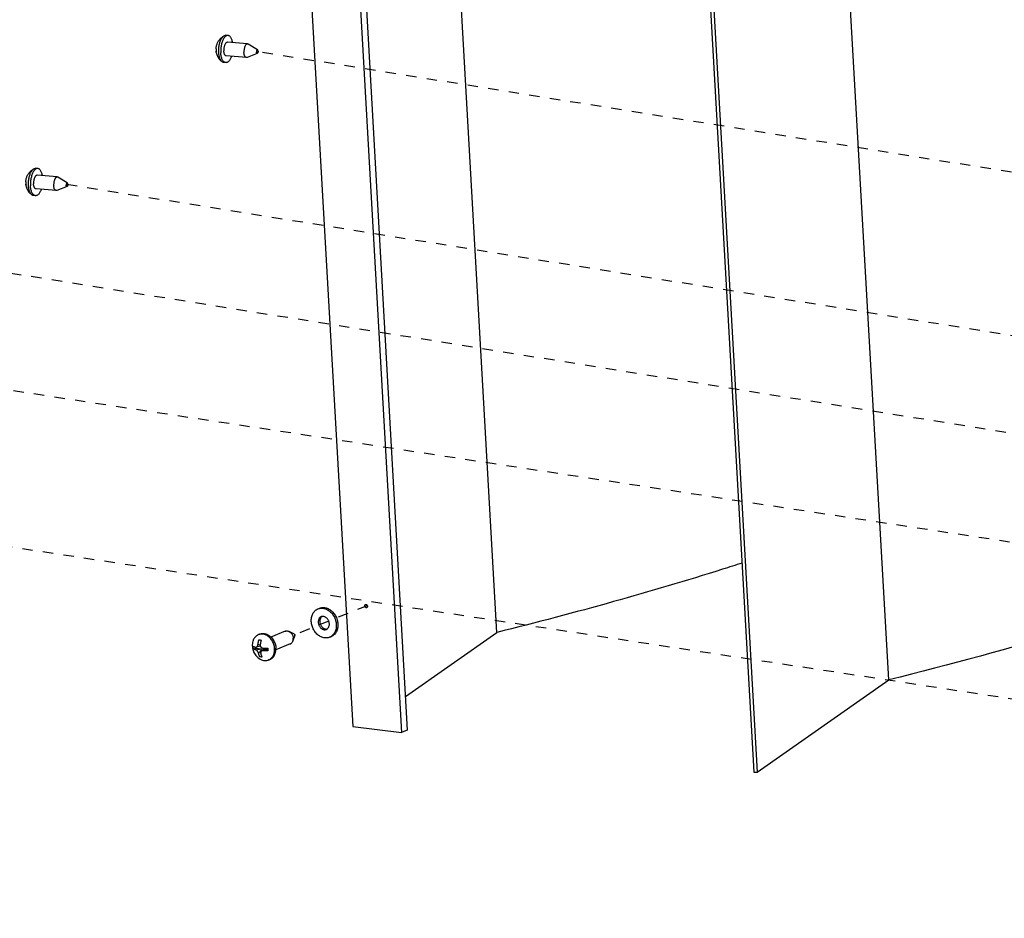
# Model space of a CAD drawing. Header units: inches. Extents: x -4 to 262, y 56 to 231.
# Tile 55 of 162: x 32 to 43, y 161 to 171. Entities that reach past the tile are written whole.
import ezdxf

# ---------------------------------------------------------------- set-up
doc = ezdxf.new("R2010")
doc.units = ezdxf.units.IN
doc.header["$LTSCALE"] = 1.2
doc.header["$MEASUREMENT"] = 0
doc.linetypes.add('DASHED', pattern=[0.2, 0.1, -0.1])
doc.layers.get('0').update_dxf_attribs({"linetype": 'CONTINUOUS'})
for name, color, linetype in [('02___PRT_ALL_AXES', 7, 'CONTINUOUS'), ('6_ALL_SURFS', 7, 'CONTINUOUS'), ('7_ALL_FEATURES', 7, 'CONTINUOUS')]:
    doc.layers.add(name, color=color, linetype=linetype)

msp = doc.modelspace()

# ---------------------------------------------------------------- linework, layer by layer
at = {"color": 7, "linetype": 'Continuous'}
for p, q in [((37.21084948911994, 163.9104514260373), (34.97581840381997, 203.3057308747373)), ((41.73633202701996, 163.3616201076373), (39.50130094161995, 202.7568995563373)), ((37.94464603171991, 201.6931788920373), (40.17967711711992, 162.2978994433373)), ((37.98138199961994, 201.6916852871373), (40.21641308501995, 162.2964058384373)), ((35.14466607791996, 164.1831447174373), (35.16283107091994, 164.1904447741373)), ((35.27679245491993, 163.8543699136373), (35.29495744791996, 163.8616699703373)), ((40.21641308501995, 162.2964058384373), (41.73633202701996, 163.3616201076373)), ((40.17967711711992, 162.2978994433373), (40.21641308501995, 162.2964058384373))]:
    msp.add_line(p, q, dxfattribs=at)
at = {"color": 4, "linetype": 'DASHED'}
for p, q in [((59.50610526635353, 166.6124456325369), (34.44065213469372, 170.6175975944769)), ((59.61414716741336, 164.708069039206), (32.24260688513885, 169.0817054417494)), ((59.6787535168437, 163.5692995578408), (30.31761095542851, 168.2608500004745)), ((59.7431950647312, 162.4334349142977), (28.00017030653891, 167.2500444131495)), ((59.84665685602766, 160.6097886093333), (26.28646462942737, 165.7021306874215)), ((35.71098082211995, 164.2197959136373), (35.35749970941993, 164.0777406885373)), ((35.26776952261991, 164.0416803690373), (34.87581081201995, 163.8841619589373))]:
    msp.add_line(p, q, dxfattribs=at)
at = {"color": 7, "linetype": 'Continuous'}
for points, start_tangent, end_tangent in [([(45.51192814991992, 164.4814188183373), (43.84895914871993, 163.9397592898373), (41.73633202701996, 163.3616201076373)], (-0.9425542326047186, -0.3340531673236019), (-0.9701895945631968, -0.2423471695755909)), ([(35.22045619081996, 163.8473078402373), (35.19980631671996, 163.8515444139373), (35.17937880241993, 163.8591849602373), (35.15958949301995, 163.8700739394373), (35.14084124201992, 163.8839896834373), (35.12351570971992, 163.9006489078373), (35.10796559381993, 163.9197124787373), (35.09450745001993, 163.9407923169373), (35.08341524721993, 163.9634592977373), (35.07491479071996, 163.9872519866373), (35.06917912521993, 164.0116860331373), (35.06632501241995, 164.0362640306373), (35.06641055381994, 164.0604856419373), (35.06943400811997, 164.0838577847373), (35.07533382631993, 164.1059046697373), (35.08398990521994, 164.1261774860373), (35.09522603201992, 164.1442635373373), (35.10881347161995, 164.1597946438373), (35.12447562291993, 164.1724546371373), (35.14189364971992, 164.1819857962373), (35.14466055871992, 164.1831422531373)], (-0.9927311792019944, 0.1203528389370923), (0.9278982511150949, 0.3728335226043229)), ([(35.14466055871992, 164.1831422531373), (35.16071297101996, 164.1881940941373), (35.18055047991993, 164.1909531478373), (35.20100234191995, 164.1902067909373)], (0.9278982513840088, 0.3728335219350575), (0.9927311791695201, -0.1203528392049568)), ([(35.16282555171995, 164.1904423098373), (35.17887796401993, 164.1954941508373), (35.19871547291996, 164.1982532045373), (35.21916733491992, 164.1975068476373)], (0.9278982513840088, 0.3728335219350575), (0.9927311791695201, -0.1203528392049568)), ([(35.20100234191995, 164.1902067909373), (35.22165221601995, 164.1859702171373), (35.24207973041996, 164.1783296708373), (35.26186903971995, 164.1674406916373), (35.28061729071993, 164.1535249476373), (35.29794282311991, 164.1368657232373), (35.31349293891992, 164.1178021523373), (35.32695108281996, 164.0967223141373), (35.33804328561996, 164.0740553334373), (35.34654374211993, 164.0502626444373), (35.35227940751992, 164.0258285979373), (35.35513352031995, 164.0012506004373), (35.35504797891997, 163.9770289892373), (35.35202452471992, 163.9536568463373), (35.34612470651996, 163.9316099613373), (35.33746862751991, 163.9113371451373), (35.32623250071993, 163.8932510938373), (35.31264506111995, 163.8777199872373), (35.29698290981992, 163.8650599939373), (35.27956488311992, 163.8555288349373), (35.27679797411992, 163.8543723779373)], (0.9927311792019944, -0.1203528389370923), (-0.9278982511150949, -0.3728335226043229)), ([(35.21916733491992, 164.1975068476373), (35.23981720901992, 164.1932702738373), (35.26024472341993, 164.1856297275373), (35.28003403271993, 164.1747407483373), (35.29878228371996, 164.1608250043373), (35.31610781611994, 164.1441657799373), (35.33165793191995, 164.1251022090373), (35.34511607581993, 164.1040223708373), (35.35620827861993, 164.0813553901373), (35.36470873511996, 164.0575627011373), (35.37044440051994, 164.0331286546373), (35.37329851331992, 164.0085506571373), (35.37321297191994, 163.9843290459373), (35.37018951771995, 163.9609569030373), (35.36428969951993, 163.9389100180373), (35.35563362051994, 163.9186372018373), (35.34439749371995, 163.9005511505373), (35.33081005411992, 163.8850200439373), (35.31514790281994, 163.8723600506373), (35.29772987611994, 163.8628288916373), (35.29496296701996, 163.8616724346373)], (0.9927311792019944, -0.1203528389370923), (-0.9278982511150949, -0.3728335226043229)), ([(35.18137192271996, 164.0918192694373), (35.17489553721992, 164.0886386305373), (35.16616370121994, 164.0821311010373), (35.15878596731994, 164.0736979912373), (35.15298650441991, 164.0635955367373), (35.14894152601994, 164.0521306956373), (35.14677393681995, 164.0396518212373), (35.14654959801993, 164.0265380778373), (35.14827532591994, 164.0131879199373), (35.15189868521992, 164.0000069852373), (35.15730958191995, 163.9873957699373), (35.16434360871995, 163.9757374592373), (35.17278704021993, 163.9653862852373), (35.18238332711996, 163.9566567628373), (35.19284089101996, 163.9498141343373), (35.20384198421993, 163.9450663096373), (35.21505234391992, 163.9425575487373)], (-0.9278416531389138, -0.3729743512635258), (0.992731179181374, -0.1203528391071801)), ([(35.19065219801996, 164.0944291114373), (35.18432869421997, 164.0894311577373), (35.17695096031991, 164.0809980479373), (35.17115149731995, 164.0708955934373), (35.16710651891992, 164.0594307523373), (35.16493892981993, 164.0469518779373), (35.16471459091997, 164.0338381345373), (35.16644031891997, 164.0204879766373), (35.17006367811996, 164.0073070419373), (35.17547457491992, 163.9946958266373), (35.18250860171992, 163.9830375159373), (35.19095203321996, 163.9726863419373), (35.20054832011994, 163.9639568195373), (35.21100588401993, 163.9571141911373), (35.22200697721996, 163.9523663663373), (35.23321733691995, 163.9498576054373)], (-0.831612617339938, -0.5553561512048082), (0.9927311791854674, -0.1203528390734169)), ([(35.19072683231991, 164.0945246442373), (35.18471616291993, 164.0930228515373), (35.18137192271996, 164.0918192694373)], (-0.9835270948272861, -0.1807607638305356), (-0.9278416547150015, -0.3729743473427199)), ([(35.20640618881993, 164.0949570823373), (35.19532718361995, 164.0951505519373), (35.19072683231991, 164.0945246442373)], (-0.9927311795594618, 0.1203528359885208), (-0.9835270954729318, -0.1807607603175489)), ([(35.24897132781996, 163.9503855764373), (35.25529483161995, 163.9553835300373), (35.26267256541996, 163.9638166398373), (35.26847202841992, 163.9739190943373), (35.27251700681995, 163.9853839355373), (35.27468459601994, 163.9978628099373), (35.27490893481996, 164.0109765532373), (35.27318320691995, 164.0243267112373), (35.26955984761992, 164.0375076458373), (35.26414895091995, 164.0501188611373), (35.25711492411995, 164.0617771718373), (35.24867149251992, 164.0721283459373), (35.23907520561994, 164.0808578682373), (35.22861764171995, 164.0877004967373), (35.21761654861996, 164.0924483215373), (35.20640618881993, 164.0949570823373)], (0.831612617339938, 0.5553561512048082), (-0.9927311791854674, 0.1203528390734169)), ([(35.21505234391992, 163.9425575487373), (35.22613134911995, 163.9423640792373), (35.23674236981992, 163.9444917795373), (35.24008661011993, 163.9456953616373)], (0.9927311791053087, -0.1203528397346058), (0.9278416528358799, 0.3729743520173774)), ([(35.23321733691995, 163.9498576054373), (35.24429634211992, 163.9496641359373), (35.24889669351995, 163.9502900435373)], (0.9927311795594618, -0.1203528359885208), (0.9835270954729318, 0.1807607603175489)), ([(35.24008661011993, 163.9456953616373), (35.24656299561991, 163.9488760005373), (35.24897132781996, 163.9503855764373)], (0.9278416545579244, 0.3729743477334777), (0.831612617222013, 0.5553561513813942)), ([(35.27679797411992, 163.8543723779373), (35.26074556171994, 163.8493205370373), (35.24090805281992, 163.8465614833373), (35.22045619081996, 163.8473078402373)], (-0.9278982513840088, -0.3728335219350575), (-0.9927311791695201, 0.1203528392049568))]:
    msp.add_spline(points, degree=3, dxfattribs=dict(at, start_tangent=start_tangent, end_tangent=end_tangent))
at = {"layer": '02___PRT_ALL_AXES', "color": 7, "linetype": 'Continuous'}
for p, q in [((34.10418564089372, 170.8037924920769), (34.08087561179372, 170.8057436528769)), ((34.33022047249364, 170.7058567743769), (34.09761768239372, 170.7253267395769)), ((34.44568856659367, 170.637103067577), (34.33775793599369, 170.7032975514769)), ((34.31708455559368, 170.5489252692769), (34.08448176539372, 170.568395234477)), ((34.4423757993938, 170.5975262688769), (34.32494258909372, 170.5501958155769)), ((34.07791380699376, 170.489929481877), (34.05460377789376, 170.4918806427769)), ((31.90614039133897, 169.2679003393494), (31.88283036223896, 169.2698515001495)), ((32.13217522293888, 169.1699646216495), (31.89957243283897, 169.1894345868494)), ((32.24764331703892, 169.1012109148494), (32.13971268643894, 169.1674053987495)), ((32.11903930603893, 169.0130331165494), (31.88643651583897, 169.0325030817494)), ((32.24433054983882, 169.0616341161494), (32.12689733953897, 169.0143036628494)), ((31.87986855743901, 168.9540373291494), (31.85655852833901, 168.9559884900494)), ((34.76418618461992, 163.9241634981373), (34.59889381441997, 163.8577366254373)), ((34.87181211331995, 163.8888350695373), (34.81031120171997, 163.9206401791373)), ((34.47081930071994, 163.8911273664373), (34.45573969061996, 163.8850672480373)), ((34.87615787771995, 163.8780213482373), (34.85376884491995, 163.8125029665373)), ((34.82290901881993, 163.7780413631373), (34.65766694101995, 163.7116347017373)), ((34.58826496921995, 163.5988830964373), (34.57318535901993, 163.5928229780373))]:
    msp.add_line(p, q, dxfattribs=at)
for points, start_tangent, end_tangent in [([(34.10418608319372, 170.803786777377), (34.09841065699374, 170.8037471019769), (34.08775322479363, 170.8009548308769), (34.07716943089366, 170.7947203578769), (34.06689569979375, 170.7851829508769), (34.0571615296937, 170.772555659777), (34.04818436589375, 170.7571205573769), (34.0401647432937, 170.7392224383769), (34.03328180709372, 170.719261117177), (34.0276893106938, 170.6976824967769), (34.02351218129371, 170.6749686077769), (34.02084372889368, 170.6516268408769), (34.01974356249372, 170.6281786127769), (34.02023625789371, 170.605147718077)], (-0.9965430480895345, 0.08307799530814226), (0.05679379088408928, -0.9983859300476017)), ([(34.15833036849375, 170.720299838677), (34.15617857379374, 170.7313469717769), (34.15111363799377, 170.7501333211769), (34.14470697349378, 170.766612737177), (34.13710169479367, 170.780417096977), (34.1284676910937, 170.7912380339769), (34.11899783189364, 170.7988338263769), (34.10890365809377, 170.8030347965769), (34.10418608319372, 170.803786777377)], (-0.1683537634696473, 0.9857266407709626), (-0.9965430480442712, 0.08307799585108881)), ([(34.09761415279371, 170.7253249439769), (34.09659738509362, 170.7253788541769), (34.09002877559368, 170.7241624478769), (34.08349493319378, 170.720313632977), (34.07721836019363, 170.7139634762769), (34.07141279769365, 170.705328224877), (34.06627594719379, 170.6947019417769), (34.06198273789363, 170.6824464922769), (34.05867936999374, 170.668979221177), (34.05647833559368, 170.654758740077), (34.05545458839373, 170.6402693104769), (34.05564299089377, 170.6260043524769)], (-0.9962940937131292, 0.0860120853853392), (0.05679379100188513, -0.9983859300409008)), ([(34.08448529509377, 170.5683970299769), (34.07912237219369, 170.5698005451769), (34.07314885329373, 170.5738821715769), (34.06778492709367, 170.5804490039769), (34.06321325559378, 170.589277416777), (34.05958952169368, 170.6000667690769), (34.05703712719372, 170.6124496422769), (34.05564299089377, 170.6260043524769)], (-0.9962940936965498, 0.0860120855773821), (-0.0567937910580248, 0.9983859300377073)), ([(34.33022029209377, 170.705854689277), (34.32920017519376, 170.7059088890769), (34.32263156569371, 170.7046924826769), (34.31609772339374, 170.700843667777), (34.3098211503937, 170.6944935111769), (34.30401558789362, 170.6858582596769), (34.29887873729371, 170.6752319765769), (34.29458552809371, 170.662976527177), (34.29128216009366, 170.649509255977), (34.28908112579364, 170.6352887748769), (34.28805737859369, 170.620799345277), (34.28824578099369, 170.6065343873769)], (-0.996275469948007, 0.0862275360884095), (0.05679379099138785, -0.9983859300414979)), ([(34.33775917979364, 170.7032995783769), (34.3355798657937, 170.704451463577), (34.33022029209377, 170.705854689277)], (-0.8523180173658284, 0.5230238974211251), (-0.9962754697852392, 0.08622753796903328)), ([(34.44568841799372, 170.6371036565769), (34.44565460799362, 170.6371237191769), (34.4433359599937, 170.6377783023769), (34.44092915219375, 170.6370496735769), (34.43859820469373, 170.6349874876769), (34.43650196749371, 170.631732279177), (34.43478329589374, 170.6275058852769), (34.43355931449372, 170.622596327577), (34.43291343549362, 170.6173381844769), (34.4328896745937, 170.6120897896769)], (-0.8580087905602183, 0.5136350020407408), (0.0567937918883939, -0.9983859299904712)), ([(34.45119495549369, 170.6228726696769), (34.45117119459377, 170.617624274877), (34.45052531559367, 170.6123661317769), (34.44930133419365, 170.6074565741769), (34.44758266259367, 170.6032301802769), (34.44548642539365, 170.599974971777), (34.44315547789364, 170.5979127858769), (34.44237728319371, 170.597530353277)], (0.05679378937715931, -0.9983859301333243), (-0.9275147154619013, -0.3737866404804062)), ([(34.45119495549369, 170.6228726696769), (34.45059497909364, 170.627753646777), (34.44941215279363, 170.631934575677), (34.44772708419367, 170.6351305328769), (34.44568841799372, 170.6371036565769)], (-0.05679378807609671, 0.9983859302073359), (-0.8580087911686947, 0.5136350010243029)), ([(34.07791336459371, 170.4899351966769), (34.07319578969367, 170.4906871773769), (34.0631016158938, 170.4948881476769), (34.05363175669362, 170.502483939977), (34.0449977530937, 170.513304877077), (34.03739247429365, 170.527109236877), (34.03098580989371, 170.5435886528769), (34.0259208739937, 170.562375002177), (34.02231080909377, 170.583048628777), (34.02023625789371, 170.605147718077)], (-0.9965430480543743, 0.08307799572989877), (-0.05679379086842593, 0.9983859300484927)), ([(34.14518538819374, 170.563259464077), (34.14193470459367, 170.554499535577), (34.13391508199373, 170.5366014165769), (34.12493791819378, 170.521166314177), (34.11520374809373, 170.5085390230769), (34.10493001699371, 170.499001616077), (34.09434622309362, 170.4927671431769), (34.08368879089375, 170.489974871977), (34.07791336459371, 170.4899351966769)], (-0.329910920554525, -0.9440120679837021), (-0.9965430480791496, 0.08307799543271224)), ([(34.31708473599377, 170.5489273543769), (34.31172516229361, 170.5503305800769), (34.30575164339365, 170.5544122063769), (34.3003877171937, 170.560979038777), (34.2958160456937, 170.569807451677), (34.29219231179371, 170.5805968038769), (34.28963991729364, 170.592979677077), (34.28824578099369, 170.6065343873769)], (-0.9962754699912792, 0.08622753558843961), (-0.0567937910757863, 0.9983859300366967)), ([(34.3249428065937, 170.5501952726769), (34.32467346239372, 170.550089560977), (34.31810485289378, 170.5488731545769), (34.31708473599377, 170.5489273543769)], (-0.9282196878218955, -0.3720325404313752), (-0.9962754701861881, 0.08622753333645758)), ([(34.44237728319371, 170.597530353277), (34.44074867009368, 170.5971841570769), (34.43843002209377, 170.5978387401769), (34.43635754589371, 170.5998319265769), (34.43467247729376, 170.6030278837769), (34.43348965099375, 170.6072088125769), (34.4328896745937, 170.6120897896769)], (-0.9275147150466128, -0.3737866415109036), (-0.05679379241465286, 0.9983859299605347)), ([(31.90614083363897, 169.2678946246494), (31.90036540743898, 169.2678549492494), (31.88970797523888, 169.2650626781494), (31.87912418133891, 169.2588282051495), (31.86885045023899, 169.2492907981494), (31.85911628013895, 169.2366635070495), (31.85013911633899, 169.2212284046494), (31.84211949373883, 169.2033302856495), (31.83523655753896, 169.1833689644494), (31.82964406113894, 169.1617903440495), (31.82546693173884, 169.1390764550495), (31.82279847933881, 169.1157346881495), (31.82169831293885, 169.0922864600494), (31.82219100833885, 169.0692555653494)], (-0.9965430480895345, 0.08307799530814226), (0.05679379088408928, -0.9983859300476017)), ([(31.960285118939, 169.1844076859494), (31.95813332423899, 169.1954548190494), (31.95306838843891, 169.2142411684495), (31.94666172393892, 169.2307205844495), (31.93905644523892, 169.2445249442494), (31.93042244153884, 169.2553458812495), (31.92095258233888, 169.2629416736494), (31.9108584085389, 169.2671426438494), (31.90614083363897, 169.2678946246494)], (-0.1683537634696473, 0.9857266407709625), (-0.9965430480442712, 0.08307799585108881)), ([(31.89956890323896, 169.1894327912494), (31.89855213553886, 169.1894867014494), (31.89198352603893, 169.1882702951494), (31.88544968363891, 169.1844214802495), (31.87917311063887, 169.1780713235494), (31.8733675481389, 169.1694360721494), (31.86823069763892, 169.1588097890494), (31.86393748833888, 169.1465543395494), (31.86063412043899, 169.1330870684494), (31.85843308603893, 169.1188665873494), (31.85740933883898, 169.1043771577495), (31.85759774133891, 169.0901121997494)], (-0.9962940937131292, 0.0860120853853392), (0.05679379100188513, -0.9983859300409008)), ([(32.1321750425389, 169.1699625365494), (32.13115492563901, 169.1700167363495), (32.12458631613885, 169.1688003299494), (32.11805247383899, 169.1649515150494), (32.11177590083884, 169.1586013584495), (32.10597033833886, 169.1499661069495), (32.10083348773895, 169.1393398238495), (32.09654027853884, 169.1270843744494), (32.09323691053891, 169.1136171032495), (32.09103587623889, 169.0993966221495), (32.09001212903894, 169.0849071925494), (32.09020053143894, 169.0706422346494)], (-0.996275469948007, 0.0862275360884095), (0.05679379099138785, -0.9983859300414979)), ([(32.13971393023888, 169.1674074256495), (32.13753461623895, 169.1685593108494), (32.1321750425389, 169.1699625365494)], (-0.8523180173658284, 0.5230238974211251), (-0.9962754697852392, 0.08622753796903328)), ([(31.87986811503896, 168.9540430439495), (31.87515054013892, 168.9547950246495), (31.86505636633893, 168.9589959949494), (31.85558650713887, 168.9665917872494), (31.84695250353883, 168.9774127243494), (31.8393472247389, 168.9912170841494), (31.83294056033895, 169.0076965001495), (31.82787562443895, 169.0264828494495), (31.8242655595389, 169.0471564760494), (31.82219100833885, 169.0692555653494)], (-0.9965430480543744, 0.08307799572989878), (-0.05679379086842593, 0.9983859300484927)), ([(31.88644004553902, 169.0325048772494), (31.88107712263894, 169.0339083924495), (31.87510360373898, 169.0379900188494), (31.86973967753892, 169.0445568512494), (31.86516800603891, 169.0533852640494), (31.86154427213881, 169.0641746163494), (31.85899187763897, 169.0765574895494), (31.85759774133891, 169.0901121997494)], (-0.9962940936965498, 0.0860120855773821), (-0.0567937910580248, 0.9983859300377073)), ([(31.94714013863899, 169.0273673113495), (31.94388945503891, 169.0186073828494), (31.93586983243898, 169.0007092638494), (31.92689266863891, 168.9852741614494), (31.91715849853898, 168.9726468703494), (31.90688476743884, 168.9631094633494), (31.89630097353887, 168.9568749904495), (31.88564354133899, 168.9540827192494), (31.87986811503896, 168.9540430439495)], (-0.3299109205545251, -0.9440120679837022), (-0.9965430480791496, 0.08307799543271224)), ([(32.11903948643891, 169.0130352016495), (32.11367991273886, 169.0144384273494), (32.1077063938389, 169.0185200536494), (32.10234246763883, 169.0250868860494), (32.09777079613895, 169.0339152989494), (32.09414706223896, 169.0447046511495), (32.09159466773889, 169.0570875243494), (32.09020053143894, 169.0706422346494)], (-0.9962754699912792, 0.08622753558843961), (-0.0567937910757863, 0.9983859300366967)), ([(32.24764316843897, 169.1012115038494), (32.24760935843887, 169.1012315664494), (32.24529071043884, 169.1018861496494), (32.24288390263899, 169.1011575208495), (32.24055295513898, 169.0990953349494), (32.23845671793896, 169.0958401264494), (32.23673804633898, 169.0916137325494), (32.23551406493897, 169.0867041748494), (32.23486818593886, 169.0814460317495), (32.23484442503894, 169.0761976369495)], (-0.8580087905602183, 0.5136350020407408), (0.0567937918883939, -0.9983859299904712)), ([(32.24433203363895, 169.0616382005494), (32.24270342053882, 169.0612920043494), (32.2403847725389, 169.0619465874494), (32.23831229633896, 169.0639397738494), (32.23662722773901, 169.0671357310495), (32.235444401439, 169.0713166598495), (32.23484442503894, 169.0761976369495)], (-0.9275147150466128, -0.3737866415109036), (-0.05679379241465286, 0.9983859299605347)), ([(32.25314970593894, 169.0869805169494), (32.2531259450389, 169.0817321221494), (32.25248006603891, 169.0764739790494), (32.2512560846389, 169.0715644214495), (32.24953741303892, 169.0673380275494), (32.2474411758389, 169.0640828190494), (32.24511022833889, 169.0620206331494), (32.24433203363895, 169.0616382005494)], (0.05679378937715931, -0.9983859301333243), (-0.9275147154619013, -0.3737866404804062)), ([(32.25314970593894, 169.0869805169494), (32.25254972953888, 169.0918614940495), (32.25136690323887, 169.0960424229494), (32.24968183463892, 169.0992383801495), (32.24764316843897, 169.1012115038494)], (-0.05679378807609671, 0.9983859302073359), (-0.8580087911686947, 0.5136350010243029)), ([(32.12689755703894, 169.0143031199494), (32.12662821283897, 169.0141974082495), (32.12005960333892, 169.0129810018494), (32.11903948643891, 169.0130352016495)], (-0.9282196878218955, -0.3720325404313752), (-0.9962754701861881, 0.08622753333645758)), ([(34.76418621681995, 163.9241634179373), (34.76499310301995, 163.9244794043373), (34.77678675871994, 163.9273559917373), (34.78922452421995, 163.9273021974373), (34.80182842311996, 163.9243200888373), (34.81031118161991, 163.9206401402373)], (0.9278090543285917, 0.3730554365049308), (0.888244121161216, -0.4593717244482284)), ([(34.81031118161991, 163.9206401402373), (34.81411409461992, 163.9185242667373), (34.82560940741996, 163.9101374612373), (34.83587260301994, 163.8994819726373), (34.84450927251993, 163.8869672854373), (34.85118751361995, 163.8730743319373), (34.85565068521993, 163.8583370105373), (34.85772727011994, 163.8433216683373)], (0.8882441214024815, -0.4593717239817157), (0.05664239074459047, -0.9983945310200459)), ([(34.47081626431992, 163.8911261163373), (34.48965019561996, 163.8965615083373), (34.51032568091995, 163.8981693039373), (34.53152534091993, 163.8955991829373), (34.55267090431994, 163.8889212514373), (34.57318557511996, 163.8783176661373), (34.59250976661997, 163.8640776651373), (34.59917713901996, 163.8580330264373)], (0.9278866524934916, 0.3728623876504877), (0.7228724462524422, -0.690981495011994)), ([(34.59917713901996, 163.8580330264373), (34.61011636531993, 163.8465896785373), (34.62552510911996, 163.8263307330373), (34.63831568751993, 163.8038534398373), (34.64813920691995, 163.7797709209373), (34.65472770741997, 163.7547400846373), (34.65790147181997, 163.7294437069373)], (0.7228724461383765, -0.6909814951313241), (0.05664239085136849, -0.9983945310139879)), ([(34.82290898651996, 163.7780414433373), (34.83279842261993, 163.7834218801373), (34.84198635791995, 163.7917192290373), (34.84931281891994, 163.8022986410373), (34.85376873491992, 163.8125030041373)], (0.9278090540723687, 0.3730554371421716), (0.3233905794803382, 0.9462655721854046)), ([(34.85376873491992, 163.8125030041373), (34.85449625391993, 163.8147535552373), (34.85733746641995, 163.8286053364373), (34.85772727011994, 163.8433216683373)], (0.3233905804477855, 0.9462655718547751), (-0.05664239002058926, 0.998394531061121)), ([(34.87181162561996, 163.8888356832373), (34.87297034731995, 163.8880913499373), (34.87477431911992, 163.8861832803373), (34.87601881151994, 163.8837563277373), (34.87655372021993, 163.8811032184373)], (0.8882077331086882, -0.4594420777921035), (0.05664238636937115, -0.9983945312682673)), ([(34.87615961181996, 163.8780261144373), (34.87631452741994, 163.8785439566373), (34.87655372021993, 163.8811032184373)], (0.3223742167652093, 0.9466123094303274), (-0.05664239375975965, 0.9983945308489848)), ([(34.58826800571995, 163.5988843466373), (34.58902141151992, 163.5991908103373), (34.60698630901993, 163.6089101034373), (34.62283873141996, 163.6223417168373), (34.63614626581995, 163.6391192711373), (34.64654591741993, 163.6587851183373), (34.65375401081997, 163.6808028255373), (34.65757392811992, 163.7045718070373), (34.65802705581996, 163.7116190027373)], (0.9278866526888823, 0.3728623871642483), (0.04355297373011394, 0.9990511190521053)), ([(34.65802705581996, 163.7116190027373), (34.65790147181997, 163.7294437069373)], (0.04355297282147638, 0.999051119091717), (-0.0566423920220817, 0.9983945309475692))]:
    msp.add_spline(points, degree=3, dxfattribs=dict(at, start_tangent=start_tangent, end_tangent=end_tangent))
at = {"layer": '6_ALL_SURFS', "color": 7, "linetype": 'Continuous'}
msp.add_line((36.15344991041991, 163.1693874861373), (37.21084948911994, 163.9104514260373), dxfattribs=at)
at = {"layer": '6_ALL_SURFS', "color": 7, "linetype": 'Continuous', "start_tangent": (-0.9520725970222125, -0.3058721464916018), "end_tangent": (-0.9702290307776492, -0.2421892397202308)}
msp.add_spline([(40.04358052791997, 164.7117538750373), (39.81763597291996, 164.6399607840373), (38.55656933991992, 164.2660959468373), (37.21084948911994, 163.9104514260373)], degree=3, dxfattribs=at)
at = {"layer": '7_ALL_FEATURES', "color": 7, "linetype": 'Continuous'}
for p, q in [((33.30931743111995, 202.2195051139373), (35.54434851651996, 162.8242256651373)), ((33.87220076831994, 202.1512644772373), (36.10723185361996, 162.7559850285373)), ((33.94031949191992, 202.1786396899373), (36.17535057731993, 162.7833602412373)), ((34.05912721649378, 170.800212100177), (34.06058643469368, 170.801038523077)), ((33.96841765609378, 170.621062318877), (33.96964641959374, 170.6109886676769)), ((33.96887082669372, 170.6108580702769), (33.96809745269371, 170.6156278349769)), ((31.86108196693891, 169.2643199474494), (31.86254118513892, 169.2651463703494)), ((31.77082557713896, 169.0749659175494), (31.77005220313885, 169.0797356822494)), ((31.77037240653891, 169.0851701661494), (31.77160117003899, 169.0750965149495)), ((34.46176810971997, 163.8258013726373), (34.47412289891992, 163.8240518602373)), ((34.47412289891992, 163.8240518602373), (34.48743997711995, 163.8226890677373)), ((34.39765509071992, 163.7200605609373), (34.42426694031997, 163.7307551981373)), ((34.42375099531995, 163.7398493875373), (34.42426694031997, 163.7307551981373)), ((34.42426694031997, 163.7307551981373), (34.48844660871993, 163.7229744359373)), ((34.42456510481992, 163.7095068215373), (34.48844660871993, 163.7229744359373)), ((34.47846916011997, 163.7511833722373), (34.42971974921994, 163.7399013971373)), ((34.47614198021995, 163.7647802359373), (34.45058117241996, 163.7717009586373)), ((34.45631815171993, 163.6705793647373), (34.49529688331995, 163.7145763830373)), ((34.52326563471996, 163.7174258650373), (34.49081738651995, 163.6937756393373)), ((34.49529688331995, 163.7145763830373), (34.49625224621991, 163.6977368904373)), ((34.52695440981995, 163.7183059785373), (34.50973531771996, 163.6991812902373)), ((34.52695440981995, 163.7183059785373), (34.56328686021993, 163.7139012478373)), ((34.47300811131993, 163.6276819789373), (34.49304688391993, 163.6357350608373)), ((34.48536290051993, 163.6259324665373), (34.47300811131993, 163.6276819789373)), ((34.49867997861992, 163.6245696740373), (34.48536290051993, 163.6259324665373)), ((35.54434851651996, 162.8242256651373), (36.10723185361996, 162.7559850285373)), ((36.17535057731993, 162.7833602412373), (36.10723185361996, 162.7559850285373))]:
    msp.add_line(p, q, dxfattribs=at)
for centre, major_axis, ratio, start_param in [((34.48768971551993, 163.7139951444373), (0.0053032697, -0.0065015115), 0.991548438, -0.7021411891), ((34.52874769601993, 163.7090175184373), (-0.006268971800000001, 0.007685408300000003), 0.7095920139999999, 0.1551788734)]:
    msp.add_ellipse(centre, major_axis=major_axis, ratio=ratio, start_param=start_param, end_param=0.7021411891, dxfattribs=at)
for points, start_tangent, end_tangent in [([(33.96624001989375, 170.6482821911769), (33.96689150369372, 170.658682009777), (33.96899917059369, 170.6742260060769), (33.97237991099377, 170.6892841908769), (33.97706992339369, 170.7041022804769), (33.98328908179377, 170.719048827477), (33.99136161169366, 170.7342999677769), (34.00083807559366, 170.748694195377), (34.01143352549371, 170.7618854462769), (34.0243971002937, 170.7751275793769), (34.03765313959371, 170.786223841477), (34.05518130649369, 170.797978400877)], (0.03374358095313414, 0.9994305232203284), (0.8616241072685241, 0.5075469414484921)), ([(33.99692622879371, 170.607098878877), (33.99642132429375, 170.629069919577), (33.99736825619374, 170.6514428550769), (33.99974774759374, 170.6737622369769), (34.00351135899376, 170.6955737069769), (34.00858247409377, 170.7164332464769), (34.01485785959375, 170.7359162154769), (34.02220976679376, 170.7536259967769), (34.03048853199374, 170.769202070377), (34.03952562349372, 170.7823273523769), (34.04913707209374, 170.7927346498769), (34.05912721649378, 170.800212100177)], (-0.0567937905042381, 0.9983859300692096), (0.8616241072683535, 0.5075469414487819)), ([(34.06058644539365, 170.8010385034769), (34.06929268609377, 170.8046074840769), (34.07942654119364, 170.8058313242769), (34.08087551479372, 170.8057425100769)], (0.8785514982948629, 0.4776476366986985), (0.9964195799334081, -0.08454596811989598)), ([(33.96624003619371, 170.648282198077), (33.96626749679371, 170.6468779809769), (33.96654525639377, 170.6449847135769), (33.96709953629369, 170.643110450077), (33.96792392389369, 170.641268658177)], (-0.03367222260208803, -0.9994329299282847), (0.4646394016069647, -0.8854999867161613)), ([(33.96792392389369, 170.641268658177), (33.96783655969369, 170.6312393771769), (33.96841765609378, 170.621062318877)], (-0.04195017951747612, -0.9991197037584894), (0.08944437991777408, -0.995991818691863)), ([(33.96809743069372, 170.615627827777), (33.96805507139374, 170.615938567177), (33.96795509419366, 170.6176164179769), (33.96806976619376, 170.619300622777), (33.96840044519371, 170.6210022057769), (33.96841631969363, 170.621063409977)], (-0.1468284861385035, 0.9891619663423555), (0.2531051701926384, 0.9674387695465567)), ([(33.96964641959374, 170.6109886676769), (33.96890348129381, 170.612616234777), (33.96837137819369, 170.6142694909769), (33.96809743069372, 170.615627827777)], (-0.4646394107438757, 0.8854999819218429), (-0.146828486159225, 0.9891619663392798)), ([(34.03537913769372, 170.499893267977), (34.0180687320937, 170.515360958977), (34.0036389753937, 170.5319288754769), (33.99089657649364, 170.550852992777), (33.98086906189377, 170.5706930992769), (33.97372784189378, 170.590340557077), (33.96924626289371, 170.6087938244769), (33.96887082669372, 170.6108580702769)], (-0.7869149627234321, 0.6170614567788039), (-0.1732264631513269, 0.9848820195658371)), ([(34.03537873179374, 170.4998927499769), (34.0278756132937, 170.5070753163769), (34.01986242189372, 170.518141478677), (34.01282387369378, 170.531867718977), (34.00690325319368, 170.5479746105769), (34.00222108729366, 170.5661342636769), (33.99887269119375, 170.5859770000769), (33.99692622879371, 170.607098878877)], (-0.7871423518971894, 0.6167713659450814), (-0.05679379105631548, 0.9983859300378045)), ([(34.05460387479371, 170.4918817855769), (34.0461569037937, 170.493765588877), (34.03670032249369, 170.498894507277), (34.03537873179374, 170.4998927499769)], (-0.9964195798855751, 0.08454596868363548), (-0.7871423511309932, 0.6167713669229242)), ([(31.76819477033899, 169.1123900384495), (31.76884625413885, 169.1227898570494), (31.77095392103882, 169.1383338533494), (31.7743346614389, 169.1533920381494), (31.77902467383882, 169.1682101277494), (31.7852438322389, 169.1831566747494), (31.79331636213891, 169.1984078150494), (31.80279282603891, 169.2128020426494), (31.81338827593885, 169.2259932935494), (31.82635185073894, 169.2392354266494), (31.83960789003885, 169.2503316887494), (31.85713605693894, 169.2620862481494)], (0.03374358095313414, 0.9994305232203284), (0.8616241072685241, 0.5075469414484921)), ([(31.79888097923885, 169.0712067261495), (31.798376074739, 169.0931777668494), (31.79932300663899, 169.1155507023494), (31.80170249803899, 169.1378700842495), (31.80546610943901, 169.1596815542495), (31.8105372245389, 169.1805410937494), (31.81681261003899, 169.2000240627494), (31.82416451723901, 169.2177338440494), (31.83244328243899, 169.2333099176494), (31.84148037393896, 169.2464351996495), (31.85109182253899, 169.2568424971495), (31.86108196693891, 169.2643199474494)], (-0.0567937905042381, 0.9983859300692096), (0.8616241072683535, 0.5075469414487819)), ([(31.8625411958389, 169.2651463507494), (31.87124743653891, 169.2687153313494), (31.88138129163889, 169.2699391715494), (31.88283026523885, 169.2698503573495)], (0.8785514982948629, 0.4776476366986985), (0.9964195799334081, -0.08454596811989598)), ([(31.76819478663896, 169.1123900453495), (31.76822224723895, 169.1109858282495), (31.76850000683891, 169.1090925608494), (31.76905428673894, 169.1072182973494), (31.76987867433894, 169.1053765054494)], (-0.03367222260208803, -0.9994329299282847), (0.4646394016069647, -0.8854999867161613)), ([(31.76987867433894, 169.1053765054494), (31.76979131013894, 169.0953472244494), (31.77037240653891, 169.0851701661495)], (-0.04195017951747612, -0.9991197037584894), (0.08944437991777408, -0.995991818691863)), ([(31.77005218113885, 169.0797356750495), (31.77000982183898, 169.0800464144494), (31.7699098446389, 169.0817242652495), (31.77002451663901, 169.0834084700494), (31.77035519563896, 169.0851100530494), (31.77037107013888, 169.0851712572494)], (-0.1468284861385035, 0.9891619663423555), (0.2531051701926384, 0.9674387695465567)), ([(31.77160117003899, 169.0750965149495), (31.77085823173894, 169.0767240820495), (31.77032612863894, 169.0783773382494), (31.77005218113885, 169.0797356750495)], (-0.4646394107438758, 0.8854999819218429), (-0.146828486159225, 0.9891619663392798)), ([(31.83733388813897, 168.9640011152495), (31.82002348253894, 168.9794688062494), (31.80559372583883, 168.9960367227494), (31.79285132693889, 169.0149608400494), (31.7828238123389, 169.0348009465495), (31.77568259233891, 169.0544484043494), (31.77120101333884, 169.0729016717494), (31.77082557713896, 169.0749659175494)], (-0.7869149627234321, 0.6170614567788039), (-0.173226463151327, 0.9848820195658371)), ([(31.83733348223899, 168.9640005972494), (31.82983036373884, 168.9711831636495), (31.82181717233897, 168.9822493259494), (31.81477862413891, 168.9959755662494), (31.80885800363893, 169.0120824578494), (31.80417583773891, 169.0302421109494), (31.800827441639, 169.0500848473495), (31.79888097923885, 169.0712067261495)], (-0.7871423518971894, 0.6167713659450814), (-0.05679379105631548, 0.9983859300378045)), ([(31.85655862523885, 168.9559896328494), (31.84811165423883, 168.9578734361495), (31.83865507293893, 168.9630023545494), (31.83733348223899, 168.9640005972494)], (-0.9964195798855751, 0.0845459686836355), (-0.7871423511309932, 0.6167713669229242)), ([(35.68286854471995, 164.2168915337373), (35.68538334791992, 164.2278585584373), (35.69163948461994, 164.2332205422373)], (-0.05664239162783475, 0.9983945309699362), (0.9244074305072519, 0.3814064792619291)), ([(35.70618743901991, 164.1966721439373), (35.70480143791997, 164.1962015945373), (35.69508556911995, 164.1973794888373), (35.68667119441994, 164.2051586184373), (35.68286854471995, 164.2168915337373)], (-0.9244074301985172, -0.3814064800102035), (-0.05664238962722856, 0.9983945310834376)), ([(35.69163948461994, 164.2332205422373), (35.69302548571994, 164.2336910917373), (35.70274135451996, 164.2325131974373), (35.71115572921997, 164.2247340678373)], (0.9244074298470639, 0.3814064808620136), (0.5317218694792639, -0.8469190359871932)), ([(35.71244357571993, 164.2020341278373), (35.70618743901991, 164.1966721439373)], (-0.5357884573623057, -0.8443522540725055), (-0.9244074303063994, -0.3814064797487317)), ([(35.71115572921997, 164.2247340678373), (35.71495837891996, 164.2130011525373)], (0.5317218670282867, -0.8469190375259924), (0.05664238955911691, -0.9983945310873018)), ([(35.71495837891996, 164.2130011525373), (35.71244357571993, 164.2020341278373)], (0.05664239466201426, -0.9983945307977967), (-0.5357884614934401, -0.844352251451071)), ([(34.39177892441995, 163.8089736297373), (34.38641788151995, 163.7829940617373), (34.38493360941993, 163.7555785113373), (34.38759194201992, 163.7283987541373), (34.39418018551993, 163.7023268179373), (34.40440057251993, 163.6778388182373), (34.41788005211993, 163.6554146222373), (34.43424078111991, 163.6353965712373), (34.45314801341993, 163.6180285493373), (34.47435559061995, 163.6034951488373)], (-0.2733926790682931, -0.9619025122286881), (0.8629917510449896, -0.5052180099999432)), ([(34.45574007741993, 163.8850662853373), (34.44848482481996, 163.8817988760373), (34.43201991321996, 163.8713857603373), (34.41758501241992, 163.8577115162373), (34.40553555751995, 163.8411128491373), (34.39616824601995, 163.8219984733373), (34.39177896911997, 163.8089736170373)], (-0.9279049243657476, -0.372816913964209), (-0.2733838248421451, -0.9619050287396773)), ([(34.45058117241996, 163.7717009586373), (34.45137711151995, 163.7780299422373), (34.45237746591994, 163.7848273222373), (34.45353789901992, 163.7916657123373), (34.45485271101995, 163.7984899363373), (34.45634446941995, 163.8053875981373), (34.45800787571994, 163.8122986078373), (34.45982081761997, 163.8191195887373), (34.46176810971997, 163.8258013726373)], (0.1147423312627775, 0.9933952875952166), (0.2912815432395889, 0.9566373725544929)), ([(34.47102111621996, 163.8897856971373), (34.46657432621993, 163.8886944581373), (34.45574007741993, 163.8850662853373)], (-0.9765030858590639, -0.2155034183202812), (-0.927904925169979, -0.3728169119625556)), ([(34.50581636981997, 163.8913446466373), (34.48584299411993, 163.8919027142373), (34.47102111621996, 163.8897856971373)], (-0.9927311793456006, 0.1203528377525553), (-0.976503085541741, -0.2155034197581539)), ([(34.48743997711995, 163.8226890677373), (34.48573809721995, 163.8168830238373), (34.48413895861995, 163.8109769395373), (34.48265261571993, 163.8050039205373), (34.48128569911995, 163.7989925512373), (34.48004004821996, 163.7929568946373), (34.47890651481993, 163.7868522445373), (34.47787967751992, 163.7806313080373), (34.47698057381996, 163.7744117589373), (34.47625303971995, 163.7685886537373)], (-0.2912815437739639, -0.9566373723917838), (-0.1147423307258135, -0.9933952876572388)), ([(34.64282186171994, 163.7233835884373), (34.63988898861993, 163.7474157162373), (34.63386769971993, 163.7712392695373), (34.62490625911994, 163.7942676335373), (34.61322532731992, 163.8159337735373), (34.59911252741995, 163.8357041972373), (34.58291536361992, 163.8530920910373), (34.56503266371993, 163.8676693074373), (34.54590475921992, 163.8790769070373), (34.52600264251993, 163.8870339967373), (34.50581636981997, 163.8913446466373)], (-0.05664239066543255, 0.9983945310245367), (-0.9927311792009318, 0.1203528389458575)), ([(34.39765509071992, 163.7200605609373), (34.39665260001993, 163.7300264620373), (34.39607365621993, 163.7402310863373), (34.39592585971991, 163.7505404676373)], (-0.1222642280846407, 0.9924975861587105), (0.006423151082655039, 0.9999793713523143)), ([(34.39592585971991, 163.7505404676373), (34.39814752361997, 163.7492366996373), (34.40057925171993, 163.7479564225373), (34.40320689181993, 163.7467081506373), (34.40602139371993, 163.7454958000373), (34.40901881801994, 163.7443203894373), (34.41221214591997, 163.7431770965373), (34.41561668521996, 163.7420622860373), (34.41919422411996, 163.7409893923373), (34.42283587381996, 163.7399867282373)], (0.8494639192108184, -0.5276467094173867), (0.9668641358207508, -0.2552914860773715)), ([(34.42456510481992, 163.7095068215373), (34.42092774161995, 163.7105082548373), (34.41734442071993, 163.7115828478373), (34.41393368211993, 163.7126998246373), (34.41073762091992, 163.7138443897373), (34.40774090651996, 163.7150198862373), (34.40492915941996, 163.7162313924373), (34.40230453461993, 163.7174784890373), (34.39987506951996, 163.7187577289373), (34.39765509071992, 163.7200605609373)], (-0.9668641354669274, 0.2552914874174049), (-0.849463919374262, 0.527646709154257)), ([(34.42283587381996, 163.7399867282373), (34.42587437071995, 163.7395307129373), (34.42857450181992, 163.7396826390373), (34.42974245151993, 163.7399067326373)], (0.966864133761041, -0.2552914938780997), (0.9739706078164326, 0.2266743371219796)), ([(34.45631815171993, 163.6705793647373), (34.45455595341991, 163.6761744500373), (34.45243456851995, 163.6811994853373), (34.45009603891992, 163.6857123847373), (34.44774033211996, 163.6895849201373), (34.44546765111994, 163.6928577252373), (34.44316753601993, 163.6958002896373), (34.44070945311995, 163.6985955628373), (34.43813464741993, 163.7011797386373), (34.43551965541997, 163.7034716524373), (34.43295889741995, 163.7054042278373), (34.43040413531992, 163.7070260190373), (34.42766463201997, 163.7084134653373), (34.42456510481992, 163.7095068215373)], (-0.2479425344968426, 0.9687747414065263), (-0.9668641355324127, 0.2552914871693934)), ([(34.42974245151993, 163.7399067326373), (34.43100108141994, 163.7402553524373), (34.43338808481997, 163.7412286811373), (34.43579397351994, 163.7426442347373), (34.43811730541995, 163.7444659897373), (34.44029181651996, 163.7466348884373), (34.44229024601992, 163.7491016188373), (34.44421536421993, 163.7520190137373), (34.44613567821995, 163.7556514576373), (34.44798229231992, 163.7602066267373), (34.44954120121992, 163.7656445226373), (34.45058117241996, 163.7717009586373)], (0.9739706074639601, 0.2266743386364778), (0.1147423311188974, 0.9933952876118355)), ([(34.47625303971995, 163.7685886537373), (34.47606704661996, 163.7622106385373), (34.47681505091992, 163.7566336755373), (34.47822194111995, 163.7517463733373), (34.47843802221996, 163.7511713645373)], (-0.1147423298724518, -0.9933952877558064), (0.359803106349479, -0.9330282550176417)), ([(34.47843802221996, 163.7511713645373), (34.48002069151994, 163.7476500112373), (34.48201818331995, 163.7442666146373), (34.48424889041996, 163.7412961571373), (34.48683035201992, 163.7385504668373), (34.48972886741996, 163.7360963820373), (34.49286088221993, 163.7340122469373), (34.49610464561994, 163.7323541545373), (34.49951464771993, 163.7310760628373), (34.50337119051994, 163.7301375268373), (34.50800608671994, 163.7296611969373)], (0.3598031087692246, -0.9330282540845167), (0.9995837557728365, -0.02884987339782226)), ([(34.49081917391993, 163.6937769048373), (34.48942109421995, 163.6926792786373), (34.48712397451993, 163.6904609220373), (34.48519602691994, 163.6880222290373), (34.48354825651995, 163.6852159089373), (34.48218437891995, 163.6818067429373), (34.48128447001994, 163.6776320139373), (34.48114228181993, 163.6727638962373), (34.48199001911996, 163.6674670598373)], (-0.8080907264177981, -0.5890580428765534), (0.2479425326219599, -0.968774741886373)), ([(34.50973531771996, 163.6991812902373), (34.50517310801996, 163.6990248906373), (34.50133576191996, 163.6984159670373), (34.49805663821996, 163.6975006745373), (34.49498987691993, 163.6962541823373), (34.49206724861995, 163.6946308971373), (34.49081917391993, 163.6937769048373)], (-0.9995837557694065, 0.02884987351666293), (-0.8080907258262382, -0.5890580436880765)), ([(34.50800608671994, 163.7296611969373), (34.51378625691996, 163.7295209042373), (34.51981714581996, 163.7294299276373), (34.52591749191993, 163.7293938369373), (34.53200814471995, 163.7294125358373), (34.53811011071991, 163.7294849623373), (34.54425051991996, 163.7296111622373), (34.55042661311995, 163.7297913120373), (34.55662089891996, 163.7300250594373), (34.56279299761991, 163.7303104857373)], (0.9995837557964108, -0.02884987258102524), (0.9987282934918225, 0.0504162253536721)), ([(34.56452222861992, 163.6998305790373), (34.55834564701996, 163.6995449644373), (34.55214618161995, 163.6993110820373), (34.54596397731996, 163.6991308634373), (34.53981886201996, 163.6990047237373), (34.53371684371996, 163.6989324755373), (34.52763252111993, 163.6989139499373), (34.52154378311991, 163.6989500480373), (34.51552249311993, 163.6990408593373), (34.50973531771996, 163.6991812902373)], (-0.9987282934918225, -0.0504162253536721), (-0.9995837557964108, 0.02884987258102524)), ([(34.56279299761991, 163.7303104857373), (34.56294079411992, 163.7200011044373), (34.56351973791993, 163.7097964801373), (34.56452222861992, 163.6998305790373)], (-0.006423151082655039, -0.9999793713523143), (0.1222642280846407, -0.9924975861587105)), ([(34.58753728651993, 163.6000254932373), (34.59690513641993, 163.6065044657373), (34.61134003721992, 163.6201787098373), (34.62338949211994, 163.6367773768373), (34.63275680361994, 163.6558917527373), (34.63921131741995, 163.6770511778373), (34.64259410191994, 163.6997346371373), (34.64282186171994, 163.7233835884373)], (0.8537407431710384, 0.5206983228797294), (-0.05664239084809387, 0.9983945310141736)), ([(34.47300811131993, 163.6276819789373), (34.47073799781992, 163.6318917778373), (34.46855494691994, 163.6362778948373), (34.46647223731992, 163.6408166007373), (34.46449937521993, 163.6454857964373), (34.46263967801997, 163.6502734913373), (34.46087944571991, 163.6552152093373), (34.45920825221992, 163.6603518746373), (34.45765925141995, 163.6655875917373), (34.45631815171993, 163.6705793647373)], (-0.4893519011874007, 0.8720864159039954), (-0.2479425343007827, 0.968774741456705)), ([(34.47435563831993, 163.6034952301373), (34.48302029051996, 163.5988133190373), (34.50292240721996, 163.5908562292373), (34.52310867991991, 163.5865455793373)], (0.8629893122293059, -0.5052221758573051), (0.9927311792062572, -0.1203528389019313)), ([(34.48199001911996, 163.6674670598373), (34.48345259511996, 163.6620457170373), (34.48516243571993, 163.6563374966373), (34.48702976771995, 163.6507158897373), (34.48904302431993, 163.6452291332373), (34.49123348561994, 163.6398112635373), (34.49358942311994, 163.6345155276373), (34.49607824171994, 163.6294233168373), (34.49867997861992, 163.6245696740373)], (0.2479425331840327, -0.9687747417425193), (0.4893519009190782, -0.8720864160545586)), ([(34.52310867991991, 163.5865455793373), (34.54308205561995, 163.5859875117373), (34.56235072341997, 163.5891957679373), (34.57318497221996, 163.5928239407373)], (0.9927311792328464, -0.12035283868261), (0.9279049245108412, 0.3728169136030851)), ([(34.57318497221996, 163.5928239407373), (34.58044022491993, 163.5960913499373), (34.58753728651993, 163.6000254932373)], (0.9279049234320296, 0.3728169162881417), (0.8537407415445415, 0.5206983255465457))]:
    msp.add_spline(points, degree=3, dxfattribs=dict(at, start_tangent=start_tangent, end_tangent=end_tangent))

doc.saveas('drawing.dxf')
